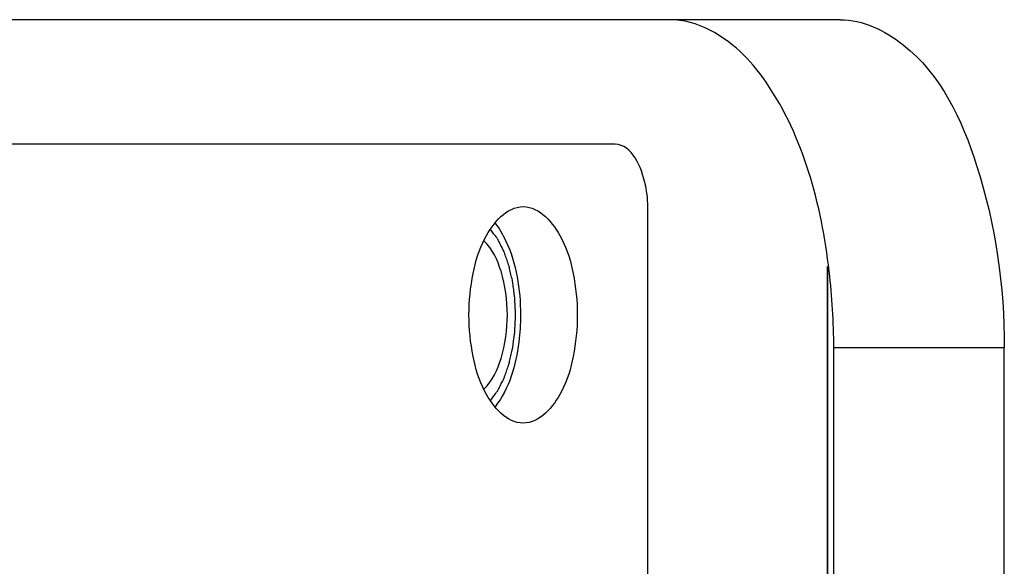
# Model space of a CAD drawing. Header units: millimetres. Extents: x -491 to 2059, y -393 to 795.
# Tile 189 of 256: x 40.485 to 41.985, y -55.686 to -54.853. Entities that reach past the tile are written whole.
import ezdxf

# ---------------------------------------------------------------- set-up
doc = ezdxf.new("R2010")
doc.units = ezdxf.units.MM
doc.header["$LTSCALE"] = 462.55
doc.layers.get('0').update_dxf_attribs({"linetype": 'CONTINUOUS'})
for name, color, linetype in [('_0219_COVER_TOP_PBL92', 7, 'CONTINUOUS'), ('A1002801_SA_CARD_IO_ABL115', 7, 'CONTINUOUS'), ('M1004001_PLATE2_PBL198', 7, 'CONTINUOUS'), ('M2000601_PBL201', 7, 'CONTINUOUS'), ('M2000701_PBL202', 7, 'CONTINUOUS'), ('new_view_12_VBL90', 7, 'CONTINUOUS')]:
    doc.layers.add(name, color=color, linetype=linetype)

# ---------------------------------------------------------------- blocks, each defined once
blk = doc.blocks.new('_0219_COVER_TOP_PBL92', base_point=(5130.011, 3376.812))
at = {"layer": '_0219_COVER_TOP_PBL92', "color": 7}
for p, q in [((5325.673, 3376.812), (5300.673, 3376.812)), ((5325.575, 3351.812), (5325.575, 3371.812)), ((5328.173, 3351.812), (5328.173, 3371.812))]:
    blk.add_line(p, q, dxfattribs=at)
at = {"layer": '_0219_COVER_TOP_PBL92', "color": 2}
blk.add_line((5328.173, 3371.812), (5325.575, 3371.812), dxfattribs=at)
at = {"layer": '_0219_COVER_TOP_PBL92', "color": 7}
for points, knots in [([(5324.545, 3375.857), (5324.445, 3376.002), (5324.081, 3376.467), (5323.495, 3376.812), (5323.075, 3376.812)], [0, 0, 0, 0, 0.295814, 1, 1, 1, 1]), ([(5325.673, 3376.812), (5326.016, 3376.812), (5327.058, 3376.305), (5327.943, 3374.392), (5328.173, 3372.748), (5328.173, 3371.812)], [0, 0, 0, 0, 0.17175, 0.531383, 1, 1, 1, 1]), ([(5325.575, 3371.812), (5325.575, 3372.201), (5325.491, 3373.593), (5325.118, 3375.023), (5324.545, 3375.857)], [0, 0, 0, 0, 0.278041, 1, 1, 1, 1])]:
    blk.add_open_spline(points, degree=3, knots=knots, dxfattribs=at)
blk = doc.blocks.new('M1004001_PLATE2_PBL198', base_point=(5313.326, 3361.812))
at = {"layer": 'M1004001_PLATE2_PBL198', "color": 7}
for p, q in [((5322.243, 3374.912), (5301.577, 3374.912)), ((5322.743, 3349.712), (5322.743, 3373.912))]:
    blk.add_line(p, q, dxfattribs=at)
for points, knots in [([(5322.743, 3373.912), (5322.743, 3374.04), (5322.718, 3374.395), (5322.5, 3374.912), (5322.243, 3374.912)], [0, 0, 0, 0, 0.332829, 1, 1, 1, 1]), ([(5320.018, 3372.312), (5320.018, 3372.523), (5320.061, 3372.929), (5320.233, 3373.535), (5320.591, 3373.962), (5320.843, 3373.962)], [0, 0, 0, 0, 0.324367, 0.612802, 1, 1, 1, 1]), ([(5320.843, 3373.962), (5321.096, 3373.962), (5321.454, 3373.535), (5321.625, 3372.929), (5321.668, 3372.523), (5321.668, 3372.312)], [0, 0, 0, 0, 0.387198, 0.675633, 1, 1, 1, 1]), ([(5320.415, 3373.711), (5320.479, 3373.63), (5320.727, 3373.204), (5320.802, 3372.698), (5320.802, 3372.312)], [0, 0, 0, 0, 0.2106, 1, 1, 1, 1]), ([(5320.843, 3370.662), (5320.591, 3370.662), (5320.233, 3371.088), (5320.061, 3371.694), (5320.018, 3372.1), (5320.018, 3372.312)], [0, 0, 0, 0, 0.387198, 0.675633, 1, 1, 1, 1]), ([(5320.802, 3372.312), (5320.802, 3372.174), (5320.771, 3371.69), (5320.633, 3371.186), (5320.415, 3370.913)], [0, 0, 0, 0, 0.282645, 1, 1, 1, 1]), ([(5321.668, 3372.312), (5321.668, 3372.1), (5321.625, 3371.694), (5321.454, 3371.088), (5321.096, 3370.662), (5320.843, 3370.662)], [0, 0, 0, 0, 0.324367, 0.612802, 1, 1, 1, 1])]:
    blk.add_open_spline(points, degree=3, knots=knots, dxfattribs=at)
blk = doc.blocks.new('A1002801_SA_CARD_IO_ABL115', base_point=(5313.326, 3361.812))
at = {"layer": 'M1004001_PLATE2_PBL198'}
blk.add_blockref('M1004001_PLATE2_PBL198', (5313.326, 3361.812), dxfattribs=at)
blk = doc.blocks.new('M2000601_PBL201', base_point=(5325.477, 3361.812))
at = {"layer": 'M2000601_PBL201', "color": 134}
blk.add_line((5325.477, 3373.048), (5325.477, 3350.575), dxfattribs=at)
blk = doc.blocks.new('M2000701_PBL202', base_point=(5311.83, 3361.812))
at = {"layer": 'M2000701_PBL202', "color": 7}
blk.add_line((5325.477, 3350.575), (5325.477, 3373.048), dxfattribs=at)
at = {"layer": 'M2000701_PBL202', "color": 134}
for points, knots in [([(5320.727, 3372.312), (5320.726, 3372.344), (5320.723, 3372.409), (5320.719, 3372.491), (5320.717, 3372.548), (5320.715, 3372.58), (5320.71, 3372.611), (5320.705, 3372.651), (5320.699, 3372.698), (5320.693, 3372.746), (5320.687, 3372.785), (5320.683, 3372.817), (5320.677, 3372.847), (5320.664, 3372.9), (5320.65, 3372.96), (5320.638, 3373.013), (5320.631, 3373.043), (5320.626, 3373.067), (5320.618, 3373.086), (5320.609, 3373.113), (5320.592, 3373.16), (5320.576, 3373.206), (5320.562, 3373.246), (5320.556, 3373.263), (5320.551, 3373.277), (5320.546, 3373.289), (5320.535, 3373.309), (5320.521, 3373.337), (5320.504, 3373.372), (5320.486, 3373.407), (5320.472, 3373.435), (5320.462, 3373.456), (5320.456, 3373.467), (5320.449, 3373.476), (5320.44, 3373.488), (5320.419, 3373.516), (5320.389, 3373.559), (5320.361, 3373.597), (5320.347, 3373.616)], [0, 0, 0, 0, 0.0625, 0.125, 0.15625, 0.171875, 0.1875, 0.21875, 0.25, 0.28125, 0.3125, 0.328125, 0.34375, 0.375, 0.4375, 0.46875, 0.484375, 0.5, 0.515625, 0.53125, 0.5625, 0.625, 0.640625, 0.65625, 0.664062, 0.671875, 0.6875, 0.71875, 0.75, 0.78125, 0.8125, 0.828125, 0.835938, 0.84375, 0.859375, 0.875, 0.9375, 1, 1, 1, 1]), ([(5320.347, 3371.007), (5320.361, 3371.026), (5320.388, 3371.063), (5320.418, 3371.105), (5320.438, 3371.132), (5320.447, 3371.144), (5320.454, 3371.153), (5320.46, 3371.164), (5320.47, 3371.184), (5320.484, 3371.213), (5320.502, 3371.247), (5320.519, 3371.282), (5320.534, 3371.311), (5320.544, 3371.33), (5320.55, 3371.342), (5320.554, 3371.356), (5320.56, 3371.373), (5320.575, 3371.414), (5320.592, 3371.462), (5320.609, 3371.509), (5320.618, 3371.537), (5320.626, 3371.556), (5320.63, 3371.579), (5320.638, 3371.609), (5320.65, 3371.66), (5320.663, 3371.72), (5320.676, 3371.771), (5320.682, 3371.801), (5320.686, 3371.833), (5320.692, 3371.872), (5320.698, 3371.92), (5320.705, 3371.967), (5320.71, 3372.006), (5320.715, 3372.038), (5320.717, 3372.071), (5320.719, 3372.129), (5320.723, 3372.212), (5320.726, 3372.278), (5320.727, 3372.312)], [0, 0, 0, 0, 0.0625, 0.125, 0.140625, 0.15625, 0.164062, 0.171875, 0.1875, 0.21875, 0.25, 0.28125, 0.3125, 0.328125, 0.335938, 0.34375, 0.359375, 0.375, 0.4375, 0.46875, 0.484375, 0.5, 0.515625, 0.53125, 0.5625, 0.625, 0.65625, 0.671875, 0.6875, 0.71875, 0.75, 0.78125, 0.8125, 0.828125, 0.84375, 0.875, 0.9375, 1, 1, 1, 1])]:
    blk.add_open_spline(points, degree=3, knots=knots, dxfattribs=at)
at = {"layer": 'M2000701_PBL202', "color": 7}
for points, knots in [([(5320.602, 3372.312), (5320.602, 3372.536), (5320.552, 3372.935), (5320.375, 3373.316), (5320.248, 3373.438)], [0, 0, 0, 0, 0.559832, 1, 1, 1, 1]), ([(5320.248, 3371.185), (5320.375, 3371.307), (5320.552, 3371.688), (5320.602, 3372.088), (5320.602, 3372.312)], [0, 0, 0, 0, 0.440168, 1, 1, 1, 1])]:
    blk.add_open_spline(points, degree=3, knots=knots, dxfattribs=at)
blk = doc.blocks.new('NEW_VIEW_12_VBL90', base_point=(5142.492, 3006.638))
at = {"layer": '_0219_COVER_TOP_PBL92'}
blk.add_blockref('_0219_COVER_TOP_PBL92', (5130.011, 3376.812), dxfattribs=at)
at = {"layer": 'A1002801_SA_CARD_IO_ABL115'}
blk.add_blockref('A1002801_SA_CARD_IO_ABL115', (5313.326, 3361.812), dxfattribs=at)
at = {"layer": 'M2000601_PBL201'}
blk.add_blockref('M2000601_PBL201', (5325.477, 3361.812), dxfattribs=at)
at = {"layer": 'M2000701_PBL202'}
blk.add_blockref('M2000701_PBL202', (5311.83, 3361.812), dxfattribs=at)
blk = doc.blocks.new('W1')
at = {"layer": 'new_view_12_VBL90'}
blk.add_blockref('NEW_VIEW_12_VBL90', (5142.4919, 3006.6379), dxfattribs=at)

msp = doc.modelspace()

# ---------------------------------------------------------------- block references
at = {"xscale": 0.1, "yscale": 0.1, "zscale": 0.1}
msp.add_blockref('W1', (-490.8323, -392.5342), dxfattribs=at)

doc.saveas('drawing.dxf')
